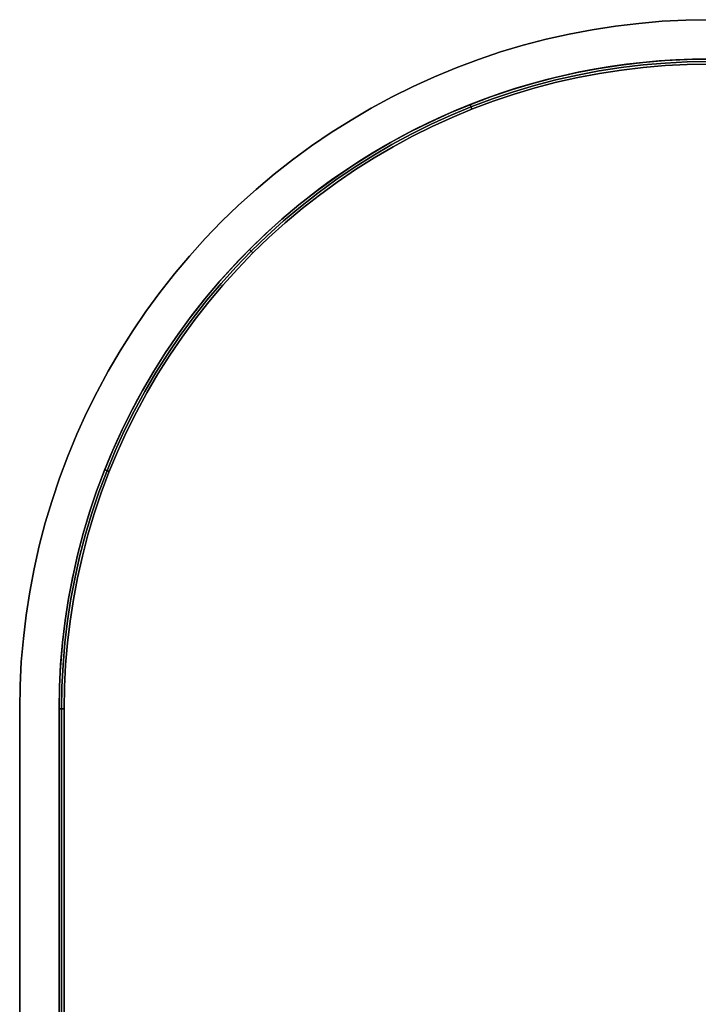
# Model space of a CAD drawing. Extents: x -1808 to 814, y 59 to 2017.
# Tile 27 of 52: x -810 to -741, y 1068 to 1168. Entities that reach past the tile are written whole.
import ezdxf

# ---------------------------------------------------------------- set-up
doc = ezdxf.new("R2010")
doc.units = 0
for name, color, linetype in [('LIVELLO_02', 192, 'CONTINUOUS'), ('LIVELLO_03', 5, 'CONTINUOUS'), ('PREDEFINITO', 7, 'CONTINUOUS')]:
    doc.layers.add(name, color=color, linetype=linetype)

msp = doc.modelspace()

# ---------------------------------------------------------------- linework, layer by layer
at = {"layer": 'LIVELLO_02'}
for p, q in [((-753.43, 1162.62, 499.5), (-751.21, 1163.04, 499.5)), ((-751.21, 1163.04, 492.5), (-753.43, 1162.62, 492.5)), ((-753.43, 1162.62, 496), (-751.21, 1163.04, 496)), ((-751.21, 1163.04, 499.5), (-748.99, 1163.39, 499.5)), ((-748.99, 1163.39, 492.5), (-751.21, 1163.04, 492.5)), ((-751.21, 1163.04, 496), (-748.99, 1163.39, 496)), ((-748.95, 1163.14, 492.25), (-751.17, 1162.8, 492.25)), ((-751.17, 1162.8, 499.75), (-748.95, 1163.14, 499.75)), ((-748.99, 1163.39, 499.5), (-746.75, 1163.65, 499.5)), ((-746.75, 1163.65, 492.5), (-748.99, 1163.39, 492.5)), ((-748.99, 1163.39, 496), (-746.75, 1163.65, 496)), ((-746.72, 1163.41, 492.25), (-748.95, 1163.14, 492.25)), ((-748.95, 1163.14, 499.75), (-746.72, 1163.41, 499.75)), ((-746.7, 1163.16, 492), (-748.92, 1162.89, 492)), ((-748.92, 1162.89, 500), (-746.7, 1163.16, 500)), ((-746.75, 1163.65, 499.5), (-744.5, 1163.85, 499.5)), ((-744.5, 1163.85, 492.5), (-746.75, 1163.65, 492.5)), ((-746.75, 1163.65, 496), (-744.5, 1163.85, 496)), ((-744.49, 1163.6, 492.25), (-746.72, 1163.41, 492.25)), ((-746.72, 1163.41, 499.75), (-744.49, 1163.6, 499.75)), ((-744.47, 1163.35, 492), (-746.7, 1163.16, 492)), ((-746.7, 1163.16, 500), (-744.47, 1163.35, 500)), ((-744.5, 1163.85, 499.5), (-742.25, 1163.96, 499.5)), ((-742.25, 1163.96, 492.5), (-744.5, 1163.85, 492.5)), ((-744.5, 1163.85, 496), (-742.25, 1163.96, 496)), ((-742.24, 1163.71, 492.25), (-744.49, 1163.6, 492.25)), ((-744.49, 1163.6, 499.75), (-742.24, 1163.71, 499.75)), ((-742.24, 1163.46, 492), (-744.47, 1163.35, 492)), ((-744.47, 1163.35, 500), (-742.24, 1163.46, 500)), ((-742.25, 1163.96, 499.5), (-740, 1164, 499.5)), ((-740, 1164, 492.5), (-742.25, 1163.96, 492.5)), ((-742.25, 1163.96, 496), (-740, 1164, 496)), ((-740, 1163.75, 492.25), (-742.24, 1163.71, 492.25)), ((-742.24, 1163.71, 499.75), (-740, 1163.75, 499.75)), ((-740, 1163.5, 492), (-742.24, 1163.46, 492)), ((-742.24, 1163.46, 500), (-740, 1163.5, 500)), ((-757.81, 1161.55, 499.5), (-755.63, 1162.12, 499.5)), ((-755.63, 1162.12, 492.5), (-757.81, 1161.55, 492.5)), ((-757.81, 1161.55, 496), (-755.63, 1162.12, 496)), ((-755.63, 1162.12, 499.5), (-753.43, 1162.62, 499.5)), ((-753.43, 1162.62, 492.5), (-755.63, 1162.12, 492.5)), ((-755.63, 1162.12, 496), (-753.43, 1162.62, 496)), ((-753.38, 1162.38, 492.25), (-755.57, 1161.88, 492.25)), ((-755.57, 1161.88, 499.75), (-753.38, 1162.38, 499.75)), ((-753.33, 1162.13, 492), (-755.51, 1161.64, 492)), ((-755.51, 1161.64, 500), (-753.33, 1162.13, 500)), ((-751.17, 1162.8, 492.25), (-753.38, 1162.38, 492.25)), ((-753.38, 1162.38, 499.75), (-751.17, 1162.8, 499.75)), ((-751.13, 1162.55, 492), (-753.33, 1162.13, 492)), ((-753.33, 1162.13, 500), (-751.13, 1162.55, 500)), ((-748.92, 1162.89, 492), (-751.13, 1162.55, 492)), ((-751.13, 1162.55, 500), (-748.92, 1162.89, 500)), ((-759.97, 1160.91, 499.5), (-757.81, 1161.55, 499.5)), ((-757.81, 1161.55, 492.5), (-759.97, 1160.91, 492.5)), ((-759.97, 1160.91, 496), (-757.81, 1161.55, 496)), ((-757.74, 1161.31, 492.25), (-759.89, 1160.67, 492.25)), ((-759.89, 1160.67, 499.75), (-757.74, 1161.31, 499.75)), ((-757.67, 1161.07, 492), (-759.82, 1160.43, 492)), ((-759.82, 1160.43, 500), (-757.67, 1161.07, 500)), ((-755.57, 1161.88, 492.25), (-757.74, 1161.31, 492.25)), ((-757.74, 1161.31, 499.75), (-755.57, 1161.88, 499.75)), ((-755.51, 1161.64, 492), (-757.67, 1161.07, 492)), ((-757.67, 1161.07, 500), (-755.51, 1161.64, 500)), ((-764.21, 1159.4, 499.5), (-762.1, 1160.19, 499.5)), ((-762.1, 1160.19, 492.5), (-764.21, 1159.4, 492.5)), ((-764.21, 1159.4, 496), (-762.1, 1160.19, 496)), ((-762.1, 1160.19, 499.5), (-759.97, 1160.91, 499.5)), ((-759.97, 1160.91, 492.5), (-762.1, 1160.19, 492.5)), ((-762.1, 1160.19, 496), (-759.97, 1160.91, 496)), ((-759.89, 1160.67, 492.25), (-762.02, 1159.96, 492.25)), ((-762.02, 1159.96, 499.75), (-759.89, 1160.67, 499.75)), ((-759.82, 1160.43, 492), (-761.94, 1159.72, 492)), ((-761.94, 1159.72, 500), (-759.82, 1160.43, 500)), ((-766.29, 1158.54, 499.5), (-764.21, 1159.4, 499.5)), ((-764.21, 1159.4, 492.5), (-766.29, 1158.54, 492.5)), ((-766.29, 1158.54, 496), (-764.21, 1159.4, 496)), ((-764.12, 1159.17, 492.25), (-766.2, 1158.31, 492.25)), ((-766.2, 1158.31, 499.75), (-764.12, 1159.17, 499.75)), ((-764.11, 1158.9, 492), (-764.29, 1159.37, 492.5)), ((-764.29, 1159.37, 499.5), (-764.11, 1158.9, 500)), ((-762.02, 1159.96, 492.25), (-764.12, 1159.17, 492.25)), ((-764.12, 1159.17, 499.75), (-762.02, 1159.96, 499.75)), ((-761.94, 1159.72, 492), (-764.03, 1158.94, 492)), ((-764.03, 1158.94, 500), (-761.94, 1159.72, 500)), ((-768.35, 1157.6, 499.5), (-766.29, 1158.54, 499.5)), ((-766.29, 1158.54, 492.5), (-768.35, 1157.6, 492.5)), ((-768.35, 1157.6, 496), (-766.29, 1158.54, 496)), ((-766.2, 1158.31, 492.25), (-768.24, 1157.38, 492.25)), ((-768.24, 1157.38, 499.75), (-766.2, 1158.31, 499.75)), ((-766.1, 1158.08, 492), (-768.13, 1157.15, 492)), ((-768.13, 1157.15, 500), (-766.1, 1158.08, 500)), ((-764.03, 1158.94, 492), (-766.1, 1158.08, 492)), ((-766.1, 1158.08, 500), (-764.03, 1158.94, 500)), ((-770.36, 1156.6, 499.5), (-768.35, 1157.6, 499.5)), ((-768.35, 1157.6, 492.5), (-770.36, 1156.6, 492.5)), ((-770.36, 1156.6, 496), (-768.35, 1157.6, 496)), ((-768.24, 1157.38, 492.25), (-770.25, 1156.38, 492.25)), ((-770.25, 1156.38, 499.75), (-768.24, 1157.38, 499.75)), ((-768.13, 1157.15, 492), (-770.14, 1156.16, 492)), ((-770.14, 1156.16, 500), (-768.13, 1157.15, 500)), ((-772.35, 1155.53, 499.5), (-770.36, 1156.6, 499.5)), ((-770.36, 1156.6, 492.5), (-772.35, 1155.53, 492.5)), ((-772.35, 1155.53, 496), (-770.36, 1156.6, 496)), ((-770.25, 1156.38, 492.25), (-772.23, 1155.31, 492.25)), ((-772.23, 1155.31, 499.75), (-770.25, 1156.38, 499.75)), ((-770.14, 1156.16, 492), (-772.1, 1155.1, 492)), ((-772.1, 1155.1, 500), (-770.14, 1156.16, 500)), ((-774.29, 1154.39, 499.5), (-772.35, 1155.53, 499.5)), ((-772.35, 1155.53, 492.5), (-774.29, 1154.39, 492.5)), ((-774.29, 1154.39, 496), (-772.35, 1155.53, 496)), ((-772.23, 1155.31, 492.25), (-774.16, 1154.18, 492.25)), ((-774.16, 1154.18, 499.75), (-772.23, 1155.31, 499.75)), ((-772.1, 1155.1, 492), (-774.03, 1153.97, 492)), ((-774.03, 1153.97, 500), (-772.1, 1155.1, 500)), ((-776.2, 1153.19, 499.5), (-774.29, 1154.39, 499.5)), ((-774.29, 1154.39, 492.5), (-776.2, 1153.19, 492.5)), ((-776.2, 1153.19, 496), (-774.29, 1154.39, 496)), ((-774.16, 1154.18, 492.25), (-776.06, 1152.98, 492.25)), ((-776.06, 1152.98, 499.75), (-774.16, 1154.18, 499.75)), ((-778.06, 1151.92, 499.5), (-776.2, 1153.19, 499.5)), ((-776.2, 1153.19, 492.5), (-778.06, 1151.92, 492.5)), ((-778.06, 1151.92, 496), (-776.2, 1153.19, 496)), ((-774.03, 1153.97, 492), (-775.93, 1152.77, 492)), ((-775.93, 1152.77, 500), (-774.03, 1153.97, 500)), ((-776.06, 1152.98, 492.25), (-777.92, 1151.72, 492.25)), ((-777.92, 1151.72, 499.75), (-776.06, 1152.98, 499.75)), ((-775.93, 1152.77, 492), (-777.77, 1151.51, 492)), ((-777.77, 1151.51, 500), (-775.93, 1152.77, 500)), ((-779.88, 1150.59, 499.5), (-778.06, 1151.92, 499.5)), ((-778.06, 1151.92, 492.5), (-779.88, 1150.59, 492.5)), ((-779.88, 1150.59, 496), (-778.06, 1151.92, 496)), ((-777.92, 1151.72, 492.25), (-779.73, 1150.39, 492.25)), ((-779.73, 1150.39, 499.75), (-777.92, 1151.72, 499.75)), ((-777.77, 1151.51, 492), (-779.58, 1150.19, 492)), ((-779.58, 1150.19, 500), (-777.77, 1151.51, 500)), ((-781.65, 1149.2, 499.5), (-779.88, 1150.59, 499.5)), ((-779.88, 1150.59, 492.5), (-781.65, 1149.2, 492.5)), ((-781.65, 1149.2, 496), (-779.88, 1150.59, 496)), ((-779.73, 1150.39, 492.25), (-781.5, 1149.01, 492.25)), ((-781.5, 1149.01, 499.75), (-779.73, 1150.39, 499.75)), ((-779.58, 1150.19, 492), (-781.34, 1148.81, 492)), ((-781.34, 1148.81, 500), (-779.58, 1150.19, 500)), ((-783.38, 1147.75, 499.5), (-781.65, 1149.2, 499.5)), ((-781.65, 1149.2, 492.5), (-783.38, 1147.75, 492.5)), ((-783.38, 1147.75, 496), (-781.65, 1149.2, 496)), ((-781.5, 1149.01, 492.25), (-783.21, 1147.56, 492.25)), ((-783.21, 1147.56, 499.75), (-781.5, 1149.01, 499.75)), ((-781.34, 1148.81, 492), (-783.05, 1147.37, 492)), ((-783.05, 1147.37, 500), (-781.34, 1148.81, 500)), ((-785.05, 1146.24, 499.5), (-783.38, 1147.75, 499.5)), ((-783.38, 1147.75, 492.5), (-785.05, 1146.24, 492.5)), ((-785.05, 1146.24, 496), (-783.38, 1147.75, 496)), ((-783.21, 1147.56, 492.25), (-784.88, 1146.05, 492.25)), ((-784.88, 1146.05, 499.75), (-783.21, 1147.56, 499.75)), ((-783.05, 1147.37, 492), (-784.71, 1145.87, 492)), ((-784.71, 1145.87, 500), (-783.05, 1147.37, 500)), ((-786.67, 1144.67, 499.5), (-785.05, 1146.24, 499.5)), ((-785.05, 1146.24, 492.5), (-786.67, 1144.67, 492.5)), ((-786.67, 1144.67, 496), (-785.05, 1146.24, 496)), ((-784.88, 1146.05, 492.25), (-786.49, 1144.49, 492.25)), ((-786.49, 1144.49, 499.75), (-784.88, 1146.05, 499.75)), ((-784.71, 1145.87, 492), (-786.32, 1144.32, 492)), ((-786.32, 1144.32, 500), (-784.71, 1145.87, 500)), ((-788.24, 1143.05, 499.5), (-786.67, 1144.67, 499.5)), ((-786.67, 1144.67, 492.5), (-788.24, 1143.05, 492.5)), ((-788.24, 1143.05, 496), (-786.67, 1144.67, 496)), ((-786.49, 1144.49, 492.25), (-788.05, 1142.88, 492.25)), ((-788.05, 1142.88, 499.75), (-786.49, 1144.49, 499.75)), ((-786.32, 1144.32, 492), (-787.87, 1142.71, 492)), ((-787.87, 1142.71, 500), (-786.32, 1144.32, 500)), ((-786.32, 1144.32, 492), (-786.67, 1144.67, 492.5)), ((-786.67, 1144.67, 499.5), (-786.32, 1144.32, 500)), ((-789.75, 1141.38, 499.5), (-788.24, 1143.05, 499.5)), ((-788.24, 1143.05, 492.5), (-789.75, 1141.38, 492.5)), ((-789.75, 1141.38, 496), (-788.24, 1143.05, 496)), ((-788.05, 1142.88, 492.25), (-789.56, 1141.21, 492.25)), ((-789.56, 1141.21, 499.75), (-788.05, 1142.88, 499.75)), ((-787.87, 1142.71, 492), (-789.37, 1141.05, 492)), ((-789.37, 1141.05, 500), (-787.87, 1142.71, 500)), ((-791.2, 1139.65, 499.5), (-789.75, 1141.38, 499.5)), ((-789.75, 1141.38, 492.5), (-791.2, 1139.65, 492.5)), ((-791.2, 1139.65, 496), (-789.75, 1141.38, 496)), ((-789.56, 1141.21, 492.25), (-791.01, 1139.5, 492.25)), ((-791.01, 1139.5, 499.75), (-789.56, 1141.21, 499.75)), ((-789.37, 1141.05, 492), (-790.81, 1139.34, 492)), ((-790.81, 1139.34, 500), (-789.37, 1141.05, 500)), ((-792.59, 1137.88, 499.5), (-791.2, 1139.65, 499.5)), ((-791.2, 1139.65, 492.5), (-792.59, 1137.88, 492.5)), ((-792.59, 1137.88, 496), (-791.2, 1139.65, 496)), ((-791.01, 1139.5, 492.25), (-792.39, 1137.73, 492.25)), ((-792.39, 1137.73, 499.75), (-791.01, 1139.5, 499.75)), ((-790.81, 1139.34, 492), (-792.19, 1137.58, 492)), ((-792.19, 1137.58, 500), (-790.81, 1139.34, 500)), ((-793.92, 1136.06, 499.5), (-792.59, 1137.88, 499.5)), ((-792.59, 1137.88, 492.5), (-793.92, 1136.06, 492.5)), ((-793.92, 1136.06, 496), (-792.59, 1137.88, 496)), ((-792.39, 1137.73, 492.25), (-793.72, 1135.92, 492.25)), ((-793.72, 1135.92, 499.75), (-792.39, 1137.73, 499.75)), ((-792.19, 1137.58, 492), (-793.51, 1135.77, 492)), ((-793.51, 1135.77, 500), (-792.19, 1137.58, 500)), ((-795.19, 1134.2, 499.5), (-793.92, 1136.06, 499.5)), ((-793.92, 1136.06, 492.5), (-795.19, 1134.2, 492.5)), ((-795.19, 1134.2, 496), (-793.92, 1136.06, 496)), ((-793.72, 1135.92, 492.25), (-794.98, 1134.06, 492.25)), ((-794.98, 1134.06, 499.75), (-793.72, 1135.92, 499.75)), ((-793.51, 1135.77, 492), (-794.77, 1133.93, 492)), ((-794.77, 1133.93, 500), (-793.51, 1135.77, 500)), ((-796.39, 1132.29, 499.5), (-795.19, 1134.2, 499.5)), ((-795.19, 1134.2, 492.5), (-796.39, 1132.29, 492.5)), ((-796.39, 1132.29, 496), (-795.19, 1134.2, 496)), ((-794.98, 1134.06, 492.25), (-796.18, 1132.16, 492.25)), ((-796.18, 1132.16, 499.75), (-794.98, 1134.06, 499.75)), ((-794.77, 1133.93, 492), (-795.97, 1132.03, 492)), ((-795.97, 1132.03, 500), (-794.77, 1133.93, 500)), ((-797.53, 1130.35, 499.5), (-796.39, 1132.29, 499.5)), ((-796.39, 1132.29, 492.5), (-797.53, 1130.35, 492.5)), ((-797.53, 1130.35, 496), (-796.39, 1132.29, 496)), ((-796.18, 1132.16, 492.25), (-797.31, 1130.23, 492.25)), ((-797.31, 1130.23, 499.75), (-796.18, 1132.16, 499.75)), ((-795.97, 1132.03, 492), (-797.1, 1130.1, 492)), ((-797.1, 1130.1, 500), (-795.97, 1132.03, 500)), ((-798.6, 1128.36, 499.5), (-797.53, 1130.35, 499.5)), ((-797.53, 1130.35, 492.5), (-798.6, 1128.36, 492.5)), ((-798.6, 1128.36, 496), (-797.53, 1130.35, 496)), ((-797.31, 1130.23, 492.25), (-798.38, 1128.25, 492.25)), ((-798.38, 1128.25, 499.75), (-797.31, 1130.23, 499.75)), ((-797.1, 1130.1, 492), (-798.16, 1128.14, 492)), ((-798.16, 1128.14, 500), (-797.1, 1130.1, 500)), ((-799.6, 1126.35, 499.5), (-798.6, 1128.36, 499.5)), ((-798.6, 1128.36, 492.5), (-799.6, 1126.35, 492.5)), ((-799.6, 1126.35, 496), (-798.6, 1128.36, 496)), ((-798.38, 1128.25, 492.25), (-799.38, 1126.24, 492.25)), ((-799.38, 1126.24, 499.75), (-798.38, 1128.25, 499.75)), ((-798.16, 1128.14, 492), (-799.15, 1126.13, 492)), ((-799.15, 1126.13, 500), (-798.16, 1128.14, 500)), ((-800.54, 1124.29, 499.5), (-799.6, 1126.35, 499.5)), ((-799.6, 1126.35, 492.5), (-800.54, 1124.29, 492.5)), ((-800.54, 1124.29, 496), (-799.6, 1126.35, 496)), ((-799.38, 1126.24, 492.25), (-800.31, 1124.2, 492.25)), ((-800.31, 1124.2, 499.75), (-799.38, 1126.24, 499.75)), ((-799.15, 1126.13, 492), (-800.08, 1124.1, 492)), ((-800.08, 1124.1, 500), (-799.15, 1126.13, 500)), ((-801.4, 1122.21, 499.5), (-800.54, 1124.29, 499.5)), ((-800.54, 1124.29, 492.5), (-801.4, 1122.21, 492.5)), ((-801.4, 1122.21, 496), (-800.54, 1124.29, 496)), ((-800.31, 1124.2, 492.25), (-801.17, 1122.12, 492.25)), ((-801.17, 1122.12, 499.75), (-800.31, 1124.2, 499.75)), ((-800.08, 1124.1, 492), (-800.94, 1122.03, 492)), ((-800.94, 1122.03, 500), (-800.08, 1124.1, 500)), ((-802.19, 1120.1, 499.5), (-801.4, 1122.21, 499.5)), ((-801.4, 1122.21, 492.5), (-802.19, 1120.1, 492.5)), ((-802.19, 1120.1, 496), (-801.4, 1122.21, 496)), ((-801.17, 1122.12, 492.25), (-801.96, 1120.02, 492.25)), ((-801.96, 1120.02, 499.75), (-801.17, 1122.12, 499.75)), ((-800.94, 1122.03, 492), (-801.72, 1119.94, 492)), ((-801.72, 1119.94, 500), (-800.94, 1122.03, 500)), ((-800.9, 1122.11, 492), (-801.37, 1122.29, 492.5)), ((-801.37, 1122.29, 499.5), (-800.9, 1122.11, 500)), ((-802.91, 1117.97, 499.5), (-802.19, 1120.1, 499.5)), ((-802.19, 1120.1, 492.5), (-802.91, 1117.97, 492.5)), ((-802.91, 1117.97, 496), (-802.19, 1120.1, 496)), ((-801.96, 1120.02, 492.25), (-802.67, 1117.89, 492.25)), ((-802.67, 1117.89, 499.75), (-801.96, 1120.02, 499.75)), ((-801.72, 1119.94, 492), (-802.43, 1117.82, 492)), ((-802.43, 1117.82, 500), (-801.72, 1119.94, 500)), ((-803.55, 1115.81, 499.5), (-802.91, 1117.97, 499.5)), ((-802.91, 1117.97, 492.5), (-803.55, 1115.81, 492.5)), ((-803.55, 1115.81, 496), (-802.91, 1117.97, 496)), ((-802.67, 1117.89, 492.25), (-803.31, 1115.74, 492.25)), ((-803.31, 1115.74, 499.75), (-802.67, 1117.89, 499.75)), ((-802.43, 1117.82, 492), (-803.07, 1115.67, 492)), ((-803.07, 1115.67, 500), (-802.43, 1117.82, 500)), ((-804.12, 1113.63, 499.5), (-803.55, 1115.81, 499.5)), ((-803.55, 1115.81, 492.5), (-804.12, 1113.63, 492.5)), ((-804.12, 1113.63, 496), (-803.55, 1115.81, 496)), ((-803.31, 1115.74, 492.25), (-803.88, 1113.57, 492.25)), ((-803.88, 1113.57, 499.75), (-803.31, 1115.74, 499.75)), ((-803.07, 1115.67, 492), (-803.64, 1113.51, 492)), ((-803.64, 1113.51, 500), (-803.07, 1115.67, 500)), ((-804.62, 1111.43, 499.5), (-804.12, 1113.63, 499.5)), ((-804.12, 1113.63, 492.5), (-804.62, 1111.43, 492.5)), ((-804.62, 1111.43, 496), (-804.12, 1113.63, 496)), ((-803.88, 1113.57, 492.25), (-804.38, 1111.38, 492.25)), ((-804.38, 1111.38, 499.75), (-803.88, 1113.57, 499.75)), ((-803.64, 1113.51, 492), (-804.13, 1111.33, 492)), ((-804.13, 1111.33, 500), (-803.64, 1113.51, 500)), ((-805.04, 1109.21, 499.5), (-804.62, 1111.43, 499.5)), ((-804.62, 1111.43, 492.5), (-805.04, 1109.21, 492.5)), ((-805.04, 1109.21, 496), (-804.62, 1111.43, 496)), ((-804.38, 1111.38, 492.25), (-804.8, 1109.17, 492.25)), ((-804.8, 1109.17, 499.75), (-804.38, 1111.38, 499.75)), ((-804.13, 1111.33, 492), (-804.55, 1109.13, 492)), ((-804.55, 1109.13, 500), (-804.13, 1111.33, 500)), ((-805.39, 1106.99, 499.5), (-805.04, 1109.21, 499.5)), ((-805.04, 1109.21, 492.5), (-805.39, 1106.99, 492.5)), ((-805.39, 1106.99, 496), (-805.04, 1109.21, 496)), ((-804.8, 1109.17, 492.25), (-805.14, 1106.95, 492.25)), ((-805.14, 1106.95, 499.75), (-804.8, 1109.17, 499.75)), ((-804.55, 1109.13, 492), (-804.89, 1106.92, 492)), ((-804.89, 1106.92, 500), (-804.55, 1109.13, 500)), ((-805.65, 1104.75, 499.5), (-805.39, 1106.99, 499.5)), ((-805.39, 1106.99, 492.5), (-805.65, 1104.75, 492.5)), ((-805.65, 1104.75, 496), (-805.39, 1106.99, 496)), ((-805.14, 1106.95, 492.25), (-805.41, 1104.72, 492.25)), ((-805.41, 1104.72, 499.75), (-805.14, 1106.95, 499.75)), ((-804.89, 1106.92, 492), (-805.16, 1104.7, 492)), ((-805.16, 1104.7, 500), (-804.89, 1106.92, 500)), ((-805.85, 1102.5, 499.5), (-805.65, 1104.75, 499.5)), ((-805.65, 1104.75, 492.5), (-805.85, 1102.5, 492.5)), ((-805.85, 1102.5, 496), (-805.65, 1104.75, 496)), ((-805.41, 1104.72, 492.25), (-805.6, 1102.49, 492.25)), ((-805.6, 1102.49, 499.75), (-805.41, 1104.72, 499.75)), ((-805.16, 1104.7, 492), (-805.35, 1102.47, 492)), ((-805.35, 1102.47, 500), (-805.16, 1104.7, 500)), ((-805.96, 1100.25, 499.5), (-805.85, 1102.5, 499.5)), ((-805.85, 1102.5, 492.5), (-805.96, 1100.25, 492.5)), ((-805.96, 1100.25, 496), (-805.85, 1102.5, 496)), ((-805.6, 1102.49, 492.25), (-805.71, 1100.24, 492.25)), ((-805.71, 1100.24, 499.75), (-805.6, 1102.49, 499.75)), ((-805.35, 1102.47, 492), (-805.46, 1100.24, 492)), ((-805.46, 1100.24, 500), (-805.35, 1102.47, 500)), ((-806, 1098, 499.5), (-805.96, 1100.25, 499.5)), ((-805.96, 1100.25, 492.5), (-806, 1098, 492.5)), ((-806, 1098, 496), (-805.96, 1100.25, 496)), ((-805.71, 1100.24, 492.25), (-805.75, 1098, 492.25)), ((-805.75, 1098, 499.75), (-805.71, 1100.24, 499.75)), ((-805.46, 1100.24, 492), (-805.5, 1098, 492)), ((-805.5, 1098, 500), (-805.46, 1100.24, 500)), ((-806, 788, 499.5), (-806, 1098, 499.5)), ((-806, 1098, 492.5), (-806, 788, 492.5)), ((-806, 788, 496), (-806, 1098, 496)), ((-806, 1098, 492.5), (-806, 1098, 499.5)), ((-805.5, 1098, 492), (-806, 1098, 492.5)), ((-806, 1098, 499.5), (-805.5, 1098, 500)), ((-805.75, 1098, 492.25), (-805.75, 788, 492.25)), ((-805.75, 788, 499.75), (-805.75, 1098, 499.75)), ((-805.5, 1098, 492), (-805.5, 788, 492)), ((-805.5, 788, 500), (-805.5, 1098, 500))]:
    msp.add_line(p, q, dxfattribs=at)
at = {"layer": 'LIVELLO_03'}
for p, q in [((-749.53, 1167.35, 475), (-751.89, 1166.98, 475)), ((-749.53, 1167.35, 500), (-751.89, 1166.98, 500)), ((-751.89, 1166.98, 487.5), (-749.53, 1167.35, 487.5)), ((-747.16, 1167.63, 475), (-749.53, 1167.35, 475)), ((-747.16, 1167.63, 500), (-749.53, 1167.35, 500)), ((-749.53, 1167.35, 487.5), (-747.16, 1167.63, 487.5)), ((-744.78, 1167.84, 475), (-747.16, 1167.63, 475)), ((-744.78, 1167.84, 500), (-747.16, 1167.63, 500)), ((-747.16, 1167.63, 487.5), (-744.78, 1167.84, 487.5)), ((-742.39, 1167.96, 475), (-744.78, 1167.84, 475)), ((-742.39, 1167.96, 500), (-744.78, 1167.84, 500)), ((-744.78, 1167.84, 487.5), (-742.39, 1167.96, 487.5)), ((-740, 1168, 475), (-742.39, 1167.96, 475)), ((-740, 1168, 500), (-742.39, 1167.96, 500)), ((-742.39, 1167.96, 487.5), (-740, 1168, 487.5)), ((-756.57, 1166.01, 475), (-758.89, 1165.4, 475)), ((-756.57, 1166.01, 500), (-758.89, 1165.4, 500)), ((-758.89, 1165.4, 487.5), (-756.57, 1166.01, 487.5)), ((-754.24, 1166.54, 475), (-756.57, 1166.01, 475)), ((-754.24, 1166.54, 500), (-756.57, 1166.01, 500)), ((-756.57, 1166.01, 487.5), (-754.24, 1166.54, 487.5)), ((-751.89, 1166.98, 475), (-754.24, 1166.54, 475)), ((-751.89, 1166.98, 500), (-754.24, 1166.54, 500)), ((-754.24, 1166.54, 487.5), (-751.89, 1166.98, 487.5)), ((-758.89, 1165.4, 475), (-761.18, 1164.72, 475)), ((-758.89, 1165.4, 500), (-761.18, 1164.72, 500)), ((-761.18, 1164.72, 487.5), (-758.89, 1165.4, 487.5)), ((-761.18, 1164.72, 475), (-763.44, 1163.96, 475)), ((-761.18, 1164.72, 500), (-763.44, 1163.96, 500)), ((-763.44, 1163.96, 487.5), (-761.18, 1164.72, 487.5)), ((-765.68, 1163.12, 475), (-767.89, 1162.2, 475)), ((-765.68, 1163.12, 500), (-767.89, 1162.2, 500)), ((-767.89, 1162.2, 487.5), (-765.68, 1163.12, 487.5)), ((-763.44, 1163.96, 475), (-765.68, 1163.12, 475)), ((-763.44, 1163.96, 500), (-765.68, 1163.12, 500)), ((-765.68, 1163.12, 487.5), (-763.44, 1163.96, 487.5)), ((-753.43, 1162.62, 475), (-751.21, 1163.04, 475)), ((-753.43, 1162.62, 500), (-751.21, 1163.04, 500)), ((-751.21, 1163.04, 487.5), (-753.43, 1162.62, 487.5)), ((-751.21, 1163.04, 475), (-748.99, 1163.39, 475)), ((-751.21, 1163.04, 500), (-748.99, 1163.39, 500)), ((-748.99, 1163.39, 487.5), (-751.21, 1163.04, 487.5)), ((-748.99, 1163.39, 475), (-746.75, 1163.65, 475)), ((-748.99, 1163.39, 500), (-746.75, 1163.65, 500)), ((-746.75, 1163.65, 487.5), (-748.99, 1163.39, 487.5)), ((-746.75, 1163.65, 475), (-744.5, 1163.85, 475)), ((-746.75, 1163.65, 500), (-744.5, 1163.85, 500)), ((-744.5, 1163.85, 487.5), (-746.75, 1163.65, 487.5)), ((-744.5, 1163.85, 475), (-742.25, 1163.96, 475)), ((-744.5, 1163.85, 500), (-742.25, 1163.96, 500)), ((-742.25, 1163.96, 487.5), (-744.5, 1163.85, 487.5)), ((-742.25, 1163.96, 475), (-740, 1164, 475)), ((-742.25, 1163.96, 500), (-740, 1164, 500)), ((-740, 1164, 487.5), (-742.25, 1163.96, 487.5)), ((-767.89, 1162.2, 475), (-770.06, 1161.22, 475)), ((-767.89, 1162.2, 500), (-770.06, 1161.22, 500)), ((-770.06, 1161.22, 487.5), (-767.89, 1162.2, 487.5)), ((-757.81, 1161.55, 475), (-755.63, 1162.12, 475)), ((-757.81, 1161.55, 500), (-755.63, 1162.12, 500)), ((-755.63, 1162.12, 487.5), (-757.81, 1161.55, 487.5)), ((-755.63, 1162.12, 475), (-753.43, 1162.62, 475)), ((-755.63, 1162.12, 500), (-753.43, 1162.62, 500)), ((-753.43, 1162.62, 487.5), (-755.63, 1162.12, 487.5)), ((-770.06, 1161.22, 475), (-772.2, 1160.15, 475)), ((-770.06, 1161.22, 500), (-772.2, 1160.15, 500)), ((-772.2, 1160.15, 487.5), (-770.06, 1161.22, 487.5)), ((-759.97, 1160.91, 475), (-757.81, 1161.55, 475)), ((-759.97, 1160.91, 500), (-757.81, 1161.55, 500)), ((-757.81, 1161.55, 487.5), (-759.97, 1160.91, 487.5)), ((-772.2, 1160.15, 475), (-774.31, 1159.02, 475)), ((-772.2, 1160.15, 500), (-774.31, 1159.02, 500)), ((-774.31, 1159.02, 487.5), (-772.2, 1160.15, 487.5)), ((-764.21, 1159.4, 475), (-762.1, 1160.19, 475)), ((-764.21, 1159.4, 500), (-762.1, 1160.19, 500)), ((-762.1, 1160.19, 487.5), (-764.21, 1159.4, 487.5)), ((-762.1, 1160.19, 475), (-759.97, 1160.91, 475)), ((-762.1, 1160.19, 500), (-759.97, 1160.91, 500)), ((-759.97, 1160.91, 487.5), (-762.1, 1160.19, 487.5)), ((-774.31, 1159.02, 475), (-776.37, 1157.81, 475)), ((-774.31, 1159.02, 500), (-776.37, 1157.81, 500)), ((-776.37, 1157.81, 487.5), (-774.31, 1159.02, 487.5)), ((-766.29, 1158.54, 475), (-764.21, 1159.4, 475)), ((-766.29, 1158.54, 500), (-764.21, 1159.4, 500)), ((-764.21, 1159.4, 487.5), (-766.29, 1158.54, 487.5)), ((-768.35, 1157.6, 475), (-766.29, 1158.54, 475)), ((-768.35, 1157.6, 500), (-766.29, 1158.54, 500)), ((-766.29, 1158.54, 487.5), (-768.35, 1157.6, 487.5)), ((-776.37, 1157.81, 475), (-778.39, 1156.53, 475)), ((-776.37, 1157.81, 500), (-778.39, 1156.53, 500)), ((-778.39, 1156.53, 487.5), (-776.37, 1157.81, 487.5)), ((-770.36, 1156.6, 475), (-768.35, 1157.6, 475)), ((-770.36, 1156.6, 500), (-768.35, 1157.6, 500)), ((-768.35, 1157.6, 487.5), (-770.36, 1156.6, 487.5)), ((-778.39, 1156.53, 475), (-780.37, 1155.19, 475)), ((-778.39, 1156.53, 500), (-780.37, 1155.19, 500)), ((-780.37, 1155.19, 487.5), (-778.39, 1156.53, 487.5)), ((-772.35, 1155.53, 475), (-770.36, 1156.6, 475)), ((-772.35, 1155.53, 500), (-770.36, 1156.6, 500)), ((-770.36, 1156.6, 487.5), (-772.35, 1155.53, 487.5)), ((-780.37, 1155.19, 475), (-782.3, 1153.78, 475)), ((-780.37, 1155.19, 500), (-782.3, 1153.78, 500)), ((-782.3, 1153.78, 487.5), (-780.37, 1155.19, 487.5)), ((-774.29, 1154.39, 475), (-772.35, 1155.53, 475)), ((-774.29, 1154.39, 500), (-772.35, 1155.53, 500)), ((-772.35, 1155.53, 487.5), (-774.29, 1154.39, 487.5)), ((-776.2, 1153.19, 475), (-774.29, 1154.39, 475)), ((-776.2, 1153.19, 500), (-774.29, 1154.39, 500)), ((-774.29, 1154.39, 487.5), (-776.2, 1153.19, 487.5)), ((-782.3, 1153.78, 475), (-784.18, 1152.3, 475)), ((-782.3, 1153.78, 500), (-784.18, 1152.3, 500)), ((-784.18, 1152.3, 487.5), (-782.3, 1153.78, 487.5)), ((-778.06, 1151.92, 475), (-776.2, 1153.19, 475)), ((-778.06, 1151.92, 500), (-776.2, 1153.19, 500)), ((-776.2, 1153.19, 487.5), (-778.06, 1151.92, 487.5)), ((-784.18, 1152.3, 475), (-786, 1150.76, 475)), ((-784.18, 1152.3, 500), (-786, 1150.76, 500)), ((-786, 1150.76, 487.5), (-784.18, 1152.3, 487.5)), ((-779.88, 1150.59, 475), (-778.06, 1151.92, 475)), ((-779.88, 1150.59, 500), (-778.06, 1151.92, 500)), ((-778.06, 1151.92, 487.5), (-779.88, 1150.59, 487.5)), ((-786, 1150.76, 475), (-787.78, 1149.16, 475)), ((-786, 1150.76, 500), (-787.78, 1149.16, 500)), ((-787.78, 1149.16, 487.5), (-786, 1150.76, 487.5)), ((-781.65, 1149.2, 475), (-779.88, 1150.59, 475)), ((-781.65, 1149.2, 500), (-779.88, 1150.59, 500)), ((-779.88, 1150.59, 487.5), (-781.65, 1149.2, 487.5)), ((-787.78, 1149.16, 475), (-789.5, 1147.5, 475)), ((-787.78, 1149.16, 500), (-789.5, 1147.5, 500)), ((-789.5, 1147.5, 487.5), (-787.78, 1149.16, 487.5)), ((-783.38, 1147.75, 475), (-781.65, 1149.2, 475)), ((-783.38, 1147.75, 500), (-781.65, 1149.2, 500)), ((-781.65, 1149.2, 487.5), (-783.38, 1147.75, 487.5)), ((-789.5, 1147.5, 475), (-791.16, 1145.78, 475)), ((-789.5, 1147.5, 500), (-791.16, 1145.78, 500)), ((-791.16, 1145.78, 487.5), (-789.5, 1147.5, 487.5)), ((-785.05, 1146.24, 475), (-783.38, 1147.75, 475)), ((-785.05, 1146.24, 500), (-783.38, 1147.75, 500)), ((-783.38, 1147.75, 487.5), (-785.05, 1146.24, 487.5)), ((-786.67, 1144.67, 475), (-785.05, 1146.24, 475)), ((-786.67, 1144.67, 500), (-785.05, 1146.24, 500)), ((-785.05, 1146.24, 487.5), (-786.67, 1144.67, 487.5)), ((-791.16, 1145.78, 475), (-792.76, 1144, 475)), ((-791.16, 1145.78, 500), (-792.76, 1144, 500)), ((-792.76, 1144, 487.5), (-791.16, 1145.78, 487.5)), ((-792.76, 1144, 475), (-794.3, 1142.18, 475)), ((-792.76, 1144, 500), (-794.3, 1142.18, 500)), ((-794.3, 1142.18, 487.5), (-792.76, 1144, 487.5)), ((-788.24, 1143.05, 475), (-786.67, 1144.67, 475)), ((-788.24, 1143.05, 500), (-786.67, 1144.67, 500)), ((-786.67, 1144.67, 487.5), (-788.24, 1143.05, 487.5)), ((-789.75, 1141.38, 475), (-788.24, 1143.05, 475)), ((-789.75, 1141.38, 500), (-788.24, 1143.05, 500)), ((-788.24, 1143.05, 487.5), (-789.75, 1141.38, 487.5)), ((-794.3, 1142.18, 475), (-795.78, 1140.3, 475)), ((-794.3, 1142.18, 500), (-795.78, 1140.3, 500)), ((-795.78, 1140.3, 487.5), (-794.3, 1142.18, 487.5)), ((-791.2, 1139.65, 475), (-789.75, 1141.38, 475)), ((-791.2, 1139.65, 500), (-789.75, 1141.38, 500)), ((-789.75, 1141.38, 487.5), (-791.2, 1139.65, 487.5)), ((-795.78, 1140.3, 475), (-797.19, 1138.37, 475)), ((-795.78, 1140.3, 500), (-797.19, 1138.37, 500)), ((-797.19, 1138.37, 487.5), (-795.78, 1140.3, 487.5)), ((-792.59, 1137.88, 475), (-791.2, 1139.65, 475)), ((-792.59, 1137.88, 500), (-791.2, 1139.65, 500)), ((-791.2, 1139.65, 487.5), (-792.59, 1137.88, 487.5)), ((-797.19, 1138.37, 475), (-798.53, 1136.39, 475)), ((-797.19, 1138.37, 500), (-798.53, 1136.39, 500)), ((-798.53, 1136.39, 487.5), (-797.19, 1138.37, 487.5)), ((-793.92, 1136.06, 475), (-792.59, 1137.88, 475)), ((-793.92, 1136.06, 500), (-792.59, 1137.88, 500)), ((-792.59, 1137.88, 487.5), (-793.92, 1136.06, 487.5)), ((-798.53, 1136.39, 475), (-799.81, 1134.37, 475)), ((-798.53, 1136.39, 500), (-799.81, 1134.37, 500)), ((-799.81, 1134.37, 487.5), (-798.53, 1136.39, 487.5)), ((-795.19, 1134.2, 475), (-793.92, 1136.06, 475)), ((-795.19, 1134.2, 500), (-793.92, 1136.06, 500)), ((-793.92, 1136.06, 487.5), (-795.19, 1134.2, 487.5)), ((-799.81, 1134.37, 475), (-801.02, 1132.31, 475)), ((-799.81, 1134.37, 500), (-801.02, 1132.31, 500)), ((-801.02, 1132.31, 487.5), (-799.81, 1134.37, 487.5)), ((-796.39, 1132.29, 475), (-795.19, 1134.2, 475)), ((-796.39, 1132.29, 500), (-795.19, 1134.2, 500)), ((-795.19, 1134.2, 487.5), (-796.39, 1132.29, 487.5)), ((-801.02, 1132.31, 475), (-802.15, 1130.2, 475)), ((-801.02, 1132.31, 500), (-802.15, 1130.2, 500)), ((-802.15, 1130.2, 487.5), (-801.02, 1132.31, 487.5)), ((-797.53, 1130.35, 475), (-796.39, 1132.29, 475)), ((-797.53, 1130.35, 500), (-796.39, 1132.29, 500)), ((-796.39, 1132.29, 487.5), (-797.53, 1130.35, 487.5)), ((-802.15, 1130.2, 475), (-803.22, 1128.06, 475)), ((-802.15, 1130.2, 500), (-803.22, 1128.06, 500)), ((-803.22, 1128.06, 487.5), (-802.15, 1130.2, 487.5)), ((-798.6, 1128.36, 475), (-797.53, 1130.35, 475)), ((-798.6, 1128.36, 500), (-797.53, 1130.35, 500)), ((-797.53, 1130.35, 487.5), (-798.6, 1128.36, 487.5)), ((-803.22, 1128.06, 475), (-804.2, 1125.89, 475)), ((-803.22, 1128.06, 500), (-804.2, 1125.89, 500)), ((-804.2, 1125.89, 487.5), (-803.22, 1128.06, 487.5)), ((-799.6, 1126.35, 475), (-798.6, 1128.36, 475)), ((-799.6, 1126.35, 500), (-798.6, 1128.36, 500)), ((-798.6, 1128.36, 487.5), (-799.6, 1126.35, 487.5)), ((-800.54, 1124.29, 475), (-799.6, 1126.35, 475)), ((-800.54, 1124.29, 500), (-799.6, 1126.35, 500)), ((-799.6, 1126.35, 487.5), (-800.54, 1124.29, 487.5)), ((-804.2, 1125.89, 475), (-805.12, 1123.68, 475)), ((-804.2, 1125.89, 500), (-805.12, 1123.68, 500)), ((-805.12, 1123.68, 487.5), (-804.2, 1125.89, 487.5)), ((-801.4, 1122.21, 475), (-800.54, 1124.29, 475)), ((-801.4, 1122.21, 500), (-800.54, 1124.29, 500)), ((-800.54, 1124.29, 487.5), (-801.4, 1122.21, 487.5)), ((-805.12, 1123.68, 475), (-805.96, 1121.44, 475)), ((-805.12, 1123.68, 500), (-805.96, 1121.44, 500)), ((-805.96, 1121.44, 487.5), (-805.12, 1123.68, 487.5)), ((-802.19, 1120.1, 475), (-801.4, 1122.21, 475)), ((-802.19, 1120.1, 500), (-801.4, 1122.21, 500)), ((-801.4, 1122.21, 487.5), (-802.19, 1120.1, 487.5)), ((-805.96, 1121.44, 475), (-806.72, 1119.18, 475)), ((-805.96, 1121.44, 500), (-806.72, 1119.18, 500)), ((-806.72, 1119.18, 487.5), (-805.96, 1121.44, 487.5)), ((-802.91, 1117.97, 475), (-802.19, 1120.1, 475)), ((-802.91, 1117.97, 500), (-802.19, 1120.1, 500)), ((-802.19, 1120.1, 487.5), (-802.91, 1117.97, 487.5)), ((-806.72, 1119.18, 475), (-807.4, 1116.89, 475)), ((-806.72, 1119.18, 500), (-807.4, 1116.89, 500)), ((-807.4, 1116.89, 487.5), (-806.72, 1119.18, 487.5)), ((-803.55, 1115.81, 475), (-802.91, 1117.97, 475)), ((-803.55, 1115.81, 500), (-802.91, 1117.97, 500)), ((-802.91, 1117.97, 487.5), (-803.55, 1115.81, 487.5)), ((-807.4, 1116.89, 475), (-808.01, 1114.57, 475)), ((-807.4, 1116.89, 500), (-808.01, 1114.57, 500)), ((-808.01, 1114.57, 487.5), (-807.4, 1116.89, 487.5)), ((-804.12, 1113.63, 475), (-803.55, 1115.81, 475)), ((-804.12, 1113.63, 500), (-803.55, 1115.81, 500)), ((-803.55, 1115.81, 487.5), (-804.12, 1113.63, 487.5)), ((-808.01, 1114.57, 475), (-808.54, 1112.24, 475)), ((-808.01, 1114.57, 500), (-808.54, 1112.24, 500)), ((-808.54, 1112.24, 487.5), (-808.01, 1114.57, 487.5)), ((-804.62, 1111.43, 475), (-804.12, 1113.63, 475)), ((-804.62, 1111.43, 500), (-804.12, 1113.63, 500)), ((-804.12, 1113.63, 487.5), (-804.62, 1111.43, 487.5)), ((-808.54, 1112.24, 475), (-808.98, 1109.89, 475)), ((-808.54, 1112.24, 500), (-808.98, 1109.89, 500)), ((-808.98, 1109.89, 487.5), (-808.54, 1112.24, 487.5)), ((-805.04, 1109.21, 475), (-804.62, 1111.43, 475)), ((-805.04, 1109.21, 500), (-804.62, 1111.43, 500)), ((-804.62, 1111.43, 487.5), (-805.04, 1109.21, 487.5)), ((-808.98, 1109.89, 475), (-809.35, 1107.53, 475)), ((-808.98, 1109.89, 500), (-809.35, 1107.53, 500)), ((-809.35, 1107.53, 487.5), (-808.98, 1109.89, 487.5)), ((-805.39, 1106.99, 475), (-805.04, 1109.21, 475)), ((-805.39, 1106.99, 500), (-805.04, 1109.21, 500)), ((-805.04, 1109.21, 487.5), (-805.39, 1106.99, 487.5)), ((-809.35, 1107.53, 475), (-809.63, 1105.16, 475)), ((-809.35, 1107.53, 500), (-809.63, 1105.16, 500)), ((-809.63, 1105.16, 487.5), (-809.35, 1107.53, 487.5)), ((-805.65, 1104.75, 475), (-805.39, 1106.99, 475)), ((-805.65, 1104.75, 500), (-805.39, 1106.99, 500)), ((-805.39, 1106.99, 487.5), (-805.65, 1104.75, 487.5)), ((-809.63, 1105.16, 475), (-809.84, 1102.78, 475)), ((-809.63, 1105.16, 500), (-809.84, 1102.78, 500)), ((-809.84, 1102.78, 487.5), (-809.63, 1105.16, 487.5)), ((-805.85, 1102.5, 475), (-805.65, 1104.75, 475)), ((-805.85, 1102.5, 500), (-805.65, 1104.75, 500)), ((-805.65, 1104.75, 487.5), (-805.85, 1102.5, 487.5)), ((-809.84, 1102.78, 475), (-809.96, 1100.39, 475)), ((-809.84, 1102.78, 500), (-809.96, 1100.39, 500)), ((-809.96, 1100.39, 487.5), (-809.84, 1102.78, 487.5)), ((-805.96, 1100.25, 475), (-805.85, 1102.5, 475)), ((-805.96, 1100.25, 500), (-805.85, 1102.5, 500)), ((-805.85, 1102.5, 487.5), (-805.96, 1100.25, 487.5)), ((-809.96, 1100.39, 475), (-810, 1098, 475)), ((-809.96, 1100.39, 500), (-810, 1098, 500)), ((-810, 1098, 487.5), (-809.96, 1100.39, 487.5)), ((-806, 1098, 475), (-805.96, 1100.25, 475)), ((-806, 1098, 500), (-805.96, 1100.25, 500)), ((-805.96, 1100.25, 487.5), (-806, 1098, 487.5)), ((-810, 1098, 475), (-810, 788, 475)), ((-810, 1098, 500), (-810, 788, 500)), ((-810, 788, 487.5), (-810, 1098, 487.5)), ((-810, 1098, 475), (-810, 1098, 500)), ((-806, 788, 475), (-806, 1098, 475)), ((-806, 788, 500), (-806, 1098, 500)), ((-806, 1098, 487.5), (-806, 788, 487.5)), ((-806, 1098, 475), (-806, 1098, 500))]:
    msp.add_line(p, q, dxfattribs=at)
at = {"layer": 'PREDEFINITO'}
msp.add_line((-806, 1098, 475), (-806, 788, 475), dxfattribs=at)
msp.add_arc((-740, 1098, 475), 66, 90, 180, dxfattribs=at)

doc.saveas('drawing.dxf')
